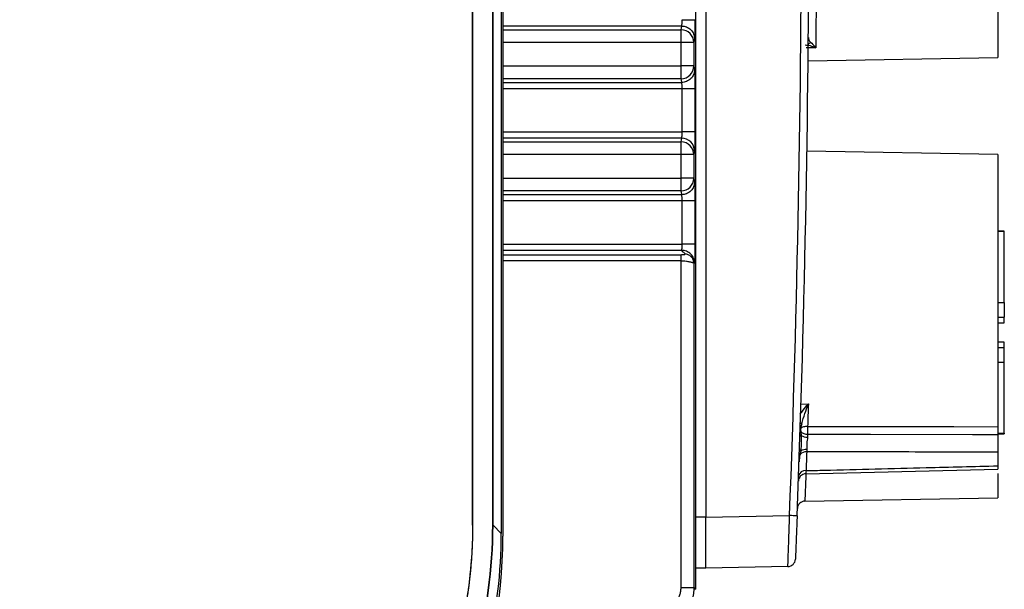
# Model space of a CAD drawing. Header units: millimetres. Extents: x 10 to 272, y 8 to 208.
# Tile 32 of 45: x 85 to 104, y 166 to 178. Entities that reach past the tile are written whole.
import ezdxf

# ---------------------------------------------------------------- set-up
doc = ezdxf.new("R2010")
doc.units = ezdxf.units.MM

msp = doc.modelspace()

# ---------------------------------------------------------------- linework, layer by layer
at = {"color": 7, "linetype": 'Continuous', "lineweight": 25}
for p, q in [((98.068, 194.074), (98.068, 166.489)), ((94.292, 193.032), (94.292, 167.532)), ((94.26, 192.979), (94.26, 167.585)), ((93.698, 167.746), (93.698, 192.817)), ((93.705, 167.746), (93.705, 192.817)), ((94.091, 167.746), (94.091, 192.817)), ((94.098, 167.746), (94.098, 192.817)), ((98.268, 192.657), (98.268, 167.907)), ((103.996, 183.647), (103.996, 176.916)), ((97.798, 177.534), (94.292, 177.534)), ((94.292, 177.461), (97.784, 177.461)), ((97.784, 177.212), (97.784, 177.461)), ((97.784, 177.212), (94.292, 177.212)), ((97.784, 176.751), (97.784, 177.212)), ((98.034, 177.212), (97.784, 177.212)), ((98.034, 177.212), (98.034, 176.751)), ((100.276, 176.851), (103.996, 176.916)), ((94.292, 176.751), (97.784, 176.751)), ((98.034, 176.751), (97.784, 176.751)), ((97.784, 176.502), (97.784, 176.751)), ((97.784, 176.502), (94.292, 176.502)), ((94.292, 176.429), (97.798, 176.429)), ((97.804, 176.305), (94.292, 176.305)), ((97.804, 175.459), (97.804, 176.305)), ((98.054, 176.305), (98.054, 175.459)), ((94.292, 175.459), (97.804, 175.459)), ((97.798, 175.334), (94.292, 175.334)), ((94.292, 175.261), (97.784, 175.261)), ((97.784, 175.012), (97.784, 175.261)), ((103.996, 175.016), (100.252, 175.081)), ((97.784, 175.012), (94.292, 175.012)), ((98.034, 175.012), (97.784, 175.012)), ((97.784, 174.551), (97.784, 175.012)), ((98.034, 175.012), (98.034, 174.551)), ((103.996, 175.016), (103.996, 169.678)), ((94.292, 174.551), (97.784, 174.551)), ((98.034, 174.551), (97.784, 174.551)), ((97.784, 174.302), (97.784, 174.551)), ((97.784, 174.302), (94.292, 174.302)), ((94.292, 174.229), (97.798, 174.229)), ((97.804, 174.105), (94.292, 174.105)), ((97.804, 173.259), (97.804, 174.105)), ((98.054, 174.105), (98.054, 173.259)), ((104.121, 173.513), (103.996, 173.513)), ((104.121, 173.503), (103.996, 173.503)), ((104.121, 173.503), (104.121, 173.513)), ((104.121, 172.116), (104.121, 173.503)), ((94.292, 173.259), (97.804, 173.259)), ((97.798, 173.134), (94.292, 173.134)), ((94.292, 173.051), (97.784, 173.051)), ((97.784, 172.927), (94.292, 172.927)), ((97.784, 166.523), (97.784, 172.927)), ((98.034, 172.887), (98.034, 166.523)), ((103.996, 172.116), (104.121, 172.116)), ((104.121, 172.116), (104.121, 171.827)), ((103.996, 171.827), (104.121, 171.827)), ((104.121, 171.717), (104.121, 171.827)), ((103.996, 171.717), (104.121, 171.717)), ((104.121, 171.337), (103.996, 171.337)), ((104.121, 171.227), (103.996, 171.227)), ((104.121, 171.227), (104.121, 171.337)), ((104.121, 170.937), (104.121, 171.227)), ((104.121, 170.937), (103.996, 170.937)), ((104.121, 169.55), (104.121, 170.937)), ((103.996, 169.55), (104.121, 169.55)), ((103.996, 169.541), (104.121, 169.541)), ((104.121, 169.55), (104.121, 169.541)), ((103.996, 169.18), (103.996, 168.91)), ((100.23, 168.755), (103.996, 168.846)), ((103.996, 168.762), (103.996, 168.285)), ((100.212, 168.219), (103.996, 168.285)), ((93.705, 167.746), (93.698, 167.746)), ((94.091, 167.746), (94.098, 167.746)), ((94.098, 167.746), (94.26, 167.585)), ((98.268, 167.907), (98.068, 167.907)), ((98.268, 167.907), (99.912, 167.935)), ((98.268, 167.907), (98.268, 167.907)), ((98.268, 166.907), (98.068, 166.907)), ((99.878, 166.935), (98.268, 166.907))]:
    msp.add_line(p, q, dxfattribs=at)
at = {"color": 7, "linetype": 'Continuous', "lineweight": 25, "flags": 128}
for points in [[(97.784, 177.461), (97.792, 177.502), (97.798, 177.534)], [(98.048, 177.285), (98.04, 177.244), (98.034, 177.212)], [(100.424, 177.11), (100.278, 177.108), (100.238, 177.107)], [(98.034, 176.751), (98.042, 176.71), (98.048, 176.678)], [(97.798, 176.429), (97.79, 176.47), (97.784, 176.502)], [(97.784, 175.261), (97.792, 175.302), (97.798, 175.334)], [(98.048, 175.085), (98.04, 175.044), (98.034, 175.012)], [(98.034, 174.551), (98.042, 174.51), (98.048, 174.478)], [(97.798, 174.229), (97.79, 174.27), (97.784, 174.302)], [(100.128, 170.122), (100.135, 170.122), (100.28, 170.123)], [(100.121, 169.701), (100.131, 169.698), (100.14, 169.694)], [(100.266, 169.683), (100.869, 169.682), (103.129, 169.679), (103.996, 169.678)], [(100.117, 169.578), (100.123, 169.58), (100.131, 169.583)], [(100.12, 169.648), (100.122, 169.647), (100.13, 169.644)], [(103.996, 169.519), (103.497, 169.519), (101.497, 169.522), (101.309, 169.523), (100.266, 169.524)], [(100.103, 169.141), (100.109, 169.138), (100.117, 169.134)], [(98.034, 166.523), (98.049, 166.508), (98.068, 166.489)]]:
    msp.add_lwpolyline(points, dxfattribs=at)
at = {"color": 7, "linetype": 'Continuous', "lineweight": 25}
for centre, radius, start, end in [((-224.704, 180.282), 324.85, 357.82185, 2.17815), ((-224.706, 180.282), 325, 357.82185, 2.17815), ((97.784, 177.211), 0.25, 0.2074, 90.0026), ((100.209, 177.3), 0.139, 300.2078, 324.5414), ((97.784, 176.752), 0.25, 269.9974, 359.7926), ((97.784, 175.011), 0.25, 0.2075, 90.0025), ((97.784, 174.552), 0.25, 269.9974, 359.7926), ((97.896, 164.682), 5.534, 65.9639, 66.2735), ((102.543, 169.529), 2.282, 176.1249, 180.1143), ((104.977, 169.603), 4.711, 179.0249, 180.959), ((98.437, 174.941), 5.678, 287.1875, 287.4356), ((97.934, 176.786), 7.609, 286.6543, 286.8616), ((100.262, 169.694), 0.224, 237.3264, 270.2332), ((97.629, 161.468), 8.142, 72.0988, 72.2958), ((98.595, 165.239), 4.251, 68.8239, 69.1958), ((100.237, 169.02), 0.166, 86.2721, 136.5127), ((100.238, 169.009), 0.221, 86.7996, 118.9366), ((100.234, 168.605), 0.15, 91.1985, 177.9382), ((100.219, 168.684), 0.134, 83.1376, 169.2743), ((100.214, 168.069), 0.15, 89.984, 177.8007), ((97.851, 112.796), 55.178, 87.7068, 87.8598), ((84.818, 167.532), 9.474, 270, 0), ((99.875, 167.085), 0.15, 271, 357.6717)]:
    msp.add_arc(centre, radius, start, end, dxfattribs=at)
msp.add_ellipse((84.754, 167.596), major_axis=(6.726, -6.726), ratio=0.998783, start_param=0.308638, end_param=0.784789, dxfattribs=at)
for points, knots in [([(100.424, 183.453), (100.425, 183.388), (100.426, 183.312), (100.427, 183.139), (100.428, 183.043), (100.43, 182.83), (100.431, 182.713), (100.433, 182.462), (100.435, 182.197), (100.437, 181.905), (100.438, 181.599), (100.439, 181.44), (100.44, 181.119), (100.44, 180.955), (100.441, 180.621), (100.441, 180.451), (100.441, 180.112), (100.441, 179.942), (100.44, 179.607), (100.439, 179.279), (100.438, 178.965), (100.437, 178.658), (100.436, 178.511), (100.434, 178.232), (100.433, 178.1), (100.431, 177.85), (100.43, 177.732), (100.428, 177.519), (100.427, 177.423), (100.426, 177.251), (100.425, 177.175), (100.424, 177.11)], [0, 0, 0, 0, 0.0625, 0.0625, 0.125, 0.125, 0.1875, 0.1875, 0.25, 0.3125, 0.3125, 0.375, 0.375, 0.4375, 0.4375, 0.5, 0.5, 0.5625, 0.5625, 0.625, 0.6875, 0.6875, 0.75, 0.75, 0.8125, 0.8125, 0.875, 0.875, 0.9375, 0.9375, 1, 1, 1, 1]), ([(97.798, 177.534), (97.799, 177.535), (97.8, 177.538), (97.801, 177.547), (97.802, 177.559), (97.803, 177.574), (97.803, 177.59), (97.804, 177.608), (97.804, 177.625), (97.804, 177.642), (97.804, 177.653), (97.804, 177.659)], [0, 0, 0, 0, 0.134379, 0.26294, 0.385683, 0.502607, 0.613713, 0.719003, 0.818479, 0.912143, 1, 1, 1, 1]), ([(97.804, 177.659), (97.869, 177.659), (97.934, 177.659), (98.026, 177.659), (98.053, 177.659), (98.054, 177.659)], [0, 0, 0, 0, 0.5, 0.5, 1, 1, 1, 1]), ([(98.054, 177.659), (98.054, 177.647), (98.054, 177.624), (98.054, 177.59), (98.054, 177.556), (98.054, 177.512), (98.053, 177.46), (98.053, 177.404), (98.052, 177.357), (98.051, 177.321), (98.05, 177.295), (98.049, 177.288), (98.048, 177.285)], [0, 0, 0, 0, 0.062082, 0.123991, 0.186268, 0.249446, 0.374477, 0.498751, 0.622897, 0.748779, 0.874884, 1, 1, 1, 1]), ([(97.798, 177.534), (97.828, 177.534), (97.86, 177.529), (97.921, 177.504), (97.951, 177.485), (97.999, 177.437), (98.019, 177.407), (98.043, 177.346), (98.048, 177.314), (98.048, 177.285)], [0, 0, 0, 0, 0.25, 0.25, 0.5, 0.5, 0.75, 0.75, 1, 1, 1, 1]), ([(100.28, 177.31), (100.28, 177.294), (100.283, 177.278), (100.297, 177.248), (100.307, 177.233), (100.322, 177.219)], [0, 0, 0, 0, 0.5, 0.5, 1, 1, 1, 1]), ([(100.218, 177.163), (100.248, 177.163), (100.281, 177.159), (100.351, 177.141), (100.388, 177.128), (100.424, 177.11)], [0, 0, 0, 0, 0.5, 0.5, 1, 1, 1, 1]), ([(98.048, 176.678), (98.048, 176.649), (98.043, 176.617), (98.019, 176.556), (97.999, 176.527), (97.951, 176.478), (97.921, 176.459), (97.86, 176.435), (97.828, 176.429), (97.798, 176.429)], [0, 0, 0, 0, 0.25, 0.25, 0.5, 0.5, 0.75, 0.75, 1, 1, 1, 1]), ([(98.048, 176.678), (98.049, 176.677), (98.049, 176.674), (98.05, 176.666), (98.05, 176.655), (98.051, 176.636), (98.052, 176.606), (98.053, 176.559), (98.053, 176.504), (98.054, 176.441), (98.054, 176.374), (98.054, 176.328), (98.054, 176.305)], [0, 0, 0, 0, 0.062604, 0.125017, 0.187795, 0.251484, 0.376892, 0.50151, 0.625312, 0.750814, 0.87591, 1, 1, 1, 1]), ([(97.804, 176.305), (97.804, 176.313), (97.804, 176.33), (97.804, 176.357), (97.803, 176.382), (97.802, 176.405), (97.8, 176.423), (97.799, 176.427), (97.798, 176.429)], [0, 0, 0, 0, 0.1340393, 0.2811305, 0.4412763, 0.6144744, 0.8007187, 1, 1, 1, 1]), ([(98.054, 176.305), (98.053, 176.305), (98.026, 176.305), (97.934, 176.305), (97.869, 176.305), (97.804, 176.305)], [0, 0, 0, 0, 0.5, 0.5, 1, 1, 1, 1]), ([(97.798, 175.334), (97.799, 175.335), (97.8, 175.338), (97.801, 175.347), (97.802, 175.359), (97.803, 175.374), (97.803, 175.39), (97.804, 175.408), (97.804, 175.425), (97.804, 175.442), (97.804, 175.453), (97.804, 175.459)], [0, 0, 0, 0, 0.134379, 0.26294, 0.385683, 0.502607, 0.613713, 0.719003, 0.818479, 0.912143, 1, 1, 1, 1]), ([(98.048, 175.085), (98.048, 175.15), (98.021, 175.215), (97.929, 175.307), (97.864, 175.334), (97.798, 175.334)], [0, 0, 0, 0, 0.5, 0.5, 1, 1, 1, 1]), ([(98.054, 175.459), (98.054, 175.459), (98.048, 175.459), (98.023, 175.459), (98.004, 175.459), (97.955, 175.459), (97.926, 175.459), (97.865, 175.459), (97.834, 175.459), (97.804, 175.459)], [0, 0, 0, 0, 0.25, 0.25, 0.5, 0.5, 0.75, 0.75, 1, 1, 1, 1]), ([(98.054, 175.459), (98.054, 175.447), (98.054, 175.424), (98.054, 175.39), (98.054, 175.356), (98.054, 175.312), (98.053, 175.26), (98.053, 175.204), (98.052, 175.157), (98.051, 175.121), (98.05, 175.095), (98.049, 175.088), (98.048, 175.085)], [0, 0, 0, 0, 0.062082, 0.123991, 0.186268, 0.249446, 0.374477, 0.498751, 0.622897, 0.748779, 0.874884, 1, 1, 1, 1]), ([(98.048, 174.478), (98.048, 174.449), (98.043, 174.417), (98.019, 174.356), (97.999, 174.327), (97.951, 174.278), (97.921, 174.259), (97.86, 174.235), (97.828, 174.229), (97.798, 174.229)], [0, 0, 0, 0, 0.25, 0.25, 0.5, 0.5, 0.75, 0.75, 1, 1, 1, 1]), ([(98.048, 174.478), (98.049, 174.477), (98.049, 174.474), (98.05, 174.466), (98.05, 174.455), (98.051, 174.436), (98.052, 174.406), (98.053, 174.359), (98.053, 174.304), (98.054, 174.241), (98.054, 174.174), (98.054, 174.128), (98.054, 174.105)], [0, 0, 0, 0, 0.062604, 0.125017, 0.187795, 0.251484, 0.376892, 0.50151, 0.625312, 0.750814, 0.87591, 1, 1, 1, 1]), ([(97.804, 174.105), (97.804, 174.113), (97.804, 174.13), (97.804, 174.157), (97.803, 174.182), (97.802, 174.205), (97.8, 174.223), (97.799, 174.227), (97.798, 174.229)], [0, 0, 0, 0, 0.134039, 0.281131, 0.441276, 0.614474, 0.800719, 1, 1, 1, 1]), ([(98.054, 174.105), (98.053, 174.105), (98.026, 174.105), (97.934, 174.105), (97.869, 174.105), (97.804, 174.105)], [0, 0, 0, 0, 0.5, 0.5, 1, 1, 1, 1]), ([(97.798, 173.134), (97.799, 173.135), (97.8, 173.138), (97.801, 173.147), (97.802, 173.159), (97.803, 173.174), (97.803, 173.19), (97.804, 173.208), (97.804, 173.225), (97.804, 173.242), (97.804, 173.253), (97.804, 173.259)], [0, 0, 0, 0, 0.134379, 0.26294, 0.385683, 0.502607, 0.613713, 0.719003, 0.818479, 0.912143, 1, 1, 1, 1]), ([(98.054, 173.259), (98.054, 173.259), (98.048, 173.259), (98.023, 173.259), (98.004, 173.259), (97.955, 173.259), (97.926, 173.259), (97.865, 173.259), (97.834, 173.259), (97.804, 173.259)], [0, 0, 0, 0, 0.25, 0.25, 0.5, 0.5, 0.75, 0.75, 1, 1, 1, 1]), ([(98.054, 173.259), (98.054, 173.247), (98.054, 173.224), (98.054, 173.19), (98.054, 173.156), (98.054, 173.112), (98.053, 173.06), (98.053, 173.004), (98.052, 172.957), (98.051, 172.921), (98.05, 172.895), (98.049, 172.888), (98.048, 172.885)], [0, 0, 0, 0, 0.062082, 0.123991, 0.186268, 0.249446, 0.374477, 0.498751, 0.622897, 0.748779, 0.874884, 1, 1, 1, 1]), ([(97.784, 173.051), (97.789, 173.051), (97.799, 173.051), (97.813, 173.052), (97.828, 173.053), (97.842, 173.054), (97.856, 173.056), (97.861, 173.058), (97.859, 173.06), (97.859, 173.061), (97.859, 173.062)], [0, 0, 0, 0, 0.092506, 0.185939, 0.285075, 0.421055, 0.561394, 0.80602, 0.909862, 1, 1, 1, 1]), ([(97.784, 172.927), (97.784, 172.958), (97.784, 172.988), (97.784, 173.034), (97.784, 173.049), (97.784, 173.051)], [0, 0, 0, 0, 0.5, 0.5, 1, 1, 1, 1]), ([(98.048, 172.885), (98.048, 172.914), (98.043, 172.946), (98.019, 173.007), (97.999, 173.037), (97.951, 173.085), (97.921, 173.104), (97.86, 173.129), (97.828, 173.134), (97.798, 173.134)], [0, 0, 0, 0, 0.25, 0.25, 0.5, 0.5, 0.75, 0.75, 1, 1, 1, 1]), ([(98.034, 172.887), (98.034, 172.908), (98.03, 172.93), (98.013, 172.973), (98, 172.994), (97.965, 173.028), (97.945, 173.041), (97.902, 173.058), (97.88, 173.062), (97.859, 173.062)], [0, 0, 0, 0, 0.25, 0.25, 0.5, 0.5, 0.75, 0.75, 1, 1, 1, 1]), ([(98.034, 172.887), (98.033, 172.887), (98.032, 172.887), (98.025, 172.89), (98.012, 172.893), (97.989, 172.899), (97.95, 172.908), (97.896, 172.917), (97.835, 172.925), (97.799, 172.926), (97.784, 172.927)], [0, 0, 0, 0, 0.073217, 0.161042, 0.263626, 0.381057, 0.513386, 0.722191, 0.884364, 1, 1, 1, 1]), ([(100.122, 169.921), (100.14, 169.949), (100.187, 170.022), (100.245, 170.084), (100.279, 170.122), (100.28, 170.123)], [0, 0, 0, 0, 0.381794, 0.987281, 1, 1, 1, 1]), ([(100.15, 169.736), (100.168, 169.804), (100.189, 169.87), (100.234, 169.998), (100.257, 170.061), (100.28, 170.123)], [0, 0, 0, 0, 0.5, 0.5, 1, 1, 1, 1]), ([(100.265, 169.683), (100.236, 169.684), (100.208, 169.68), (100.16, 169.666), (100.141, 169.656), (100.13, 169.644)], [0, 0, 0, 0, 0.5, 0.5, 1, 1, 1, 1]), ([(103.996, 169.678), (103.996, 169.654), (103.996, 169.625), (103.996, 169.567), (103.996, 169.54), (103.996, 169.519)], [0, 0, 0, 0, 0.5, 0.5, 1, 1, 1, 1]), ([(100.26, 169.525), (100.232, 169.526), (100.205, 169.533), (100.159, 169.554), (100.142, 169.568), (100.131, 169.583)], [0, 0, 0, 0, 0.5, 0.5, 1, 1, 1, 1]), ([(100.141, 169.505), (100.142, 169.482), (100.142, 169.458), (100.141, 169.41), (100.14, 169.385), (100.137, 169.312), (100.136, 169.263), (100.132, 169.216)], [0, 0, 0, 0, 0.25, 0.25, 0.5, 0.5, 1, 1, 1, 1]), ([(103.996, 169.519), (103.996, 169.473), (103.996, 169.412), (103.996, 169.288), (103.996, 169.226), (103.996, 169.18)], [0, 0, 0, 0, 0.5, 0.5, 1, 1, 1, 1]), ([(100.263, 169.47), (100.261, 169.433), (100.25, 169.392), (100.246, 169.308), (100.252, 169.267), (100.25, 169.23)], [0, 0, 0, 0, 0.5, 0.5, 1, 1, 1, 1]), ([(100.131, 169.202), (100.13, 169.197), (100.129, 169.191), (100.128, 169.185), (100.124, 169.168), (100.121, 169.151), (100.117, 169.134)], [0, 0, 0, 0, 0.00003657, 0.00003657, 0.00003657, 0.0001469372, 0.0001469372, 0.0001469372, 0.0001469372]), ([(103.996, 169.18), (103.83, 169.18), (103.663, 169.18), (103.497, 169.18), (102.83, 169.181), (102.164, 169.182), (101.497, 169.183), (101.081, 169.184), (100.665, 169.185), (100.248, 169.186)], [0, 0, 0, 0, 0.001, 0.001, 0.001, 0.005, 0.005, 0.005, 0.007498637, 0.007498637, 0.007498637, 0.007498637]), ([(100.235, 168.817), (100.354, 168.819), (100.472, 168.822), (100.591, 168.825), (101.258, 168.842), (101.924, 168.858), (102.59, 168.875), (103.059, 168.886), (103.528, 168.898), (103.996, 168.91)], [0.000287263, 0.000287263, 0.000287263, 0.000287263, 0.001, 0.001, 0.001, 0.005, 0.005, 0.005, 0.007812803, 0.007812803, 0.007812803, 0.007812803]), ([(103.996, 168.91), (103.996, 168.893), (103.996, 168.861), (103.996, 168.842), (103.996, 168.847), (103.996, 168.847)], [0, 0, 0, 0, 0.45868, 0.917361, 1, 1, 1, 1]), ([(100.232, 168.755), (100.229, 168.685), (100.223, 168.514), (100.216, 168.341), (100.212, 168.229), (100.212, 168.23), (100.212, 168.23)], [0, 0, 0, 0, 0.204755, 0.504272, 0.799897, 1, 1, 1, 1]), ([(100.235, 168.817), (100.234, 168.801), (100.231, 168.769), (100.23, 168.752), (100.23, 168.756), (100.23, 168.757)], [0, 0, 0, 0, 0.472009, 0.943733, 1, 1, 1, 1]), ([(100.087, 168.705), (100.087, 168.702), (100.086, 168.664), (100.084, 168.623), (100.084, 168.614), (100.084, 168.61)], [0, 0, 0, 0, 0.044792, 0.576077, 1, 1, 1, 1]), ([(93.698, 167.746), (93.698, 167.671), (93.696, 167.522), (93.688, 167.299), (93.674, 167.076), (93.655, 166.853), (93.631, 166.632), (93.601, 166.411), (93.565, 166.191), (93.524, 165.971), (93.478, 165.753), (93.412, 165.474), (93.32, 165.139), (93.195, 164.75), (93.097, 164.496), (93.048, 164.369)], [0, 0, 0, 0, 0.064801, 0.129443, 0.193964, 0.258403, 0.3228, 0.387193, 0.451622, 0.516125, 0.580742, 0.645511, 0.763994, 0.882077, 1, 1, 1, 1]), ([(93.051, 164.356), (93.205, 164.74), (93.332, 165.132), (93.477, 165.713), (93.517, 165.894), (93.585, 166.259), (93.613, 166.444), (93.682, 167), (93.705, 167.372), (93.705, 167.746)], [0.2203811, 0.2203811, 0.2203811, 0.2203811, 0.5, 0.5, 0.625, 0.625, 0.75, 0.75, 1, 1, 1, 1]), ([(93.417, 164.233), (93.545, 164.554), (93.656, 164.883), (93.975, 166.039), (94.091, 166.892), (94.091, 167.746)], [0.4058084, 0.4058084, 0.4058084, 0.4058084, 0.5151544, 0.5151544, 0.7847892, 0.7847892, 0.7847892, 0.7847892]), ([(98.268, 166.907), (98.268, 166.907), (98.268, 166.933), (98.268, 167.033), (98.268, 167.107), (98.268, 167.292), (98.268, 167.403), (98.268, 167.645), (98.268, 167.776), (98.268, 167.907)], [0, 0, 0, 0, 0.25, 0.25, 0.5, 0.5, 0.75, 0.75, 1, 1, 1, 1]), ([(99.878, 166.935), (99.878, 166.935), (99.88, 166.961), (99.883, 167.061), (99.886, 167.136), (99.891, 167.274), (99.892, 167.326), (99.896, 167.435), (99.898, 167.492), (99.902, 167.613), (99.904, 167.677), (99.908, 167.804), (99.91, 167.869), (99.912, 167.935)], [0, 0, 0, 0, 0.25, 0.25, 0.5, 0.5, 0.625, 0.625, 0.75, 0.75, 0.875, 0.875, 1, 1, 1, 1]), ([(100.059, 167.93), (100.057, 167.873), (100.055, 167.818), (100.05, 167.71), (100.048, 167.656), (100.044, 167.553), (100.042, 167.504), (100.039, 167.411), (100.037, 167.368), (100.032, 167.25), (100.03, 167.186), (100.026, 167.101), (100.025, 167.079), (100.025, 167.079)], [0, 0, 0, 0, 0.125, 0.125, 0.25, 0.25, 0.375, 0.375, 0.5, 0.5, 0.75, 0.75, 1, 1, 1, 1]), ([(97.048, 166.019), (97.064, 166.019), (97.097, 166.02), (97.147, 166.02), (97.199, 166.021), (97.276, 166.026), (97.373, 166.042), (97.493, 166.084), (97.604, 166.153), (97.684, 166.236), (97.733, 166.315), (97.761, 166.381), (97.78, 166.451), (97.783, 166.499), (97.784, 166.523)], [0, 0, 0, 0, 0.049263, 0.098527, 0.150027, 0.204229, 0.328046, 0.443732, 0.580494, 0.714096, 0.78504, 0.855949, 0.928772, 1, 1, 1, 1]), ([(98.034, 166.523), (98.034, 166.504), (98.033, 166.464), (98.027, 166.403), (98.018, 166.341), (98.004, 166.277), (97.986, 166.212), (97.96, 166.14), (97.923, 166.06), (97.879, 165.983), (97.823, 165.903), (97.734, 165.797), (97.602, 165.688), (97.447, 165.603), (97.309, 165.554), (97.181, 165.526), (97.097, 165.521), (97.057, 165.519)], [0, 0, 0, 0, 0.037032, 0.075634, 0.115846, 0.157702, 0.201233, 0.246467, 0.305412, 0.371577, 0.417703, 0.497342, 0.641471, 0.750176, 0.840111, 0.923292, 1, 1, 1, 1]), ([(97.784, 166.523), (97.849, 166.523), (97.913, 166.523), (98.005, 166.523), (98.033, 166.523), (98.034, 166.523)], [0, 0, 0, 0, 0.5, 0.5, 1, 1, 1, 1])]:
    msp.add_open_spline(points, degree=3, knots=knots, dxfattribs=at)
for points in [[(100.322, 177.219), (100.352, 177.192), (100.388, 177.154), (100.424, 177.11)], [(97.798, 173.134), (97.794, 173.11), (97.864, 173.086), (97.859, 173.062)], [(98.048, 172.885), (98.044, 172.861), (98.039, 172.911), (98.034, 172.887)], [(100.28, 170.123), (100.275, 169.97), (100.27, 169.823), (100.265, 169.683)], [(100.14, 169.694), (100.137, 169.678), (100.133, 169.661), (100.13, 169.644)], [(100.15, 169.736), (100.147, 169.722), (100.143, 169.708), (100.14, 169.694)], [(100.265, 169.683), (100.266, 169.683), (100.266, 169.683), (100.266, 169.683)], [(100.13, 169.644), (100.125, 169.624), (100.125, 169.603), (100.131, 169.583)], [(100.131, 169.583), (100.134, 169.563), (100.136, 169.544), (100.139, 169.524)], [(100.139, 169.524), (100.14, 169.518), (100.14, 169.511), (100.141, 169.505)], [(100.266, 169.524), (100.264, 169.524), (100.262, 169.524), (100.26, 169.525)], [(100.266, 169.524), (100.265, 169.508), (100.264, 169.489), (100.263, 169.47)], [(100.117, 169.134), (100.105, 169.087), (100.099, 169.039), (100.097, 168.991)], [(100.132, 169.216), (100.132, 169.211), (100.131, 169.207), (100.131, 169.202)], [(100.248, 169.186), (100.244, 169.054), (100.239, 168.931), (100.235, 168.817)], [(100.25, 169.23), (100.249, 169.214), (100.249, 169.199), (100.248, 169.186)], [(93.755, 165.214), (93.982, 166.038), (94.098, 166.892), (94.098, 167.746)]]:
    msp.add_open_spline(points, degree=3, dxfattribs=at)

doc.saveas('drawing.dxf')
